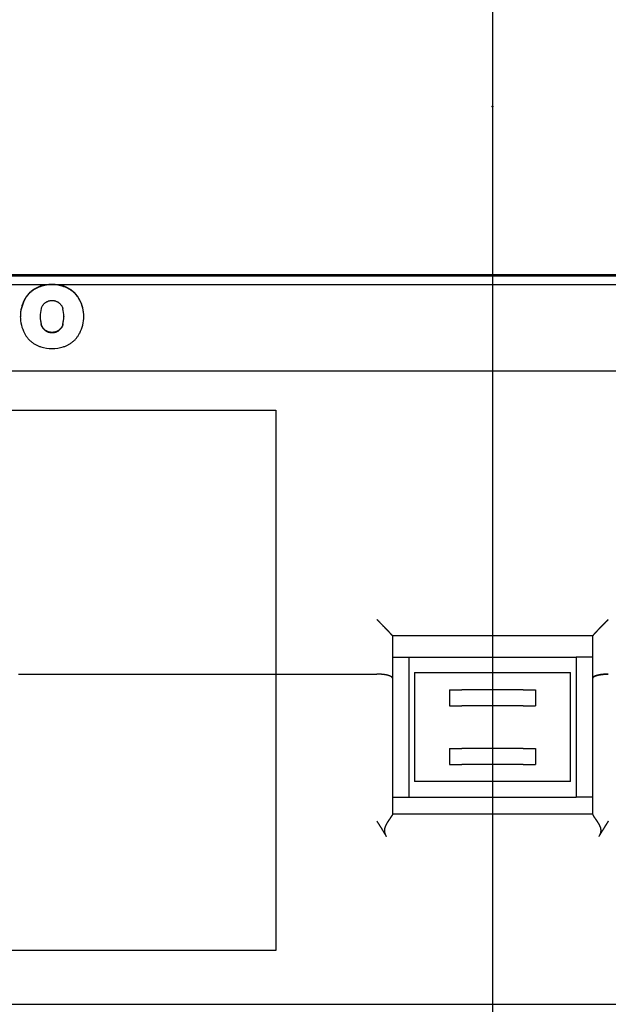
# Model space of a CAD drawing. Extents: x 17270 to 64146, y 4475 to 40036.
# Tile 7 of 53: x 21850 to 22605, y 6228 to 7492. Entities that reach past the tile are written whole.
import ezdxf

# ---------------------------------------------------------------- set-up
doc = ezdxf.new("R2010")
doc.units = 0
doc.header["$PDMODE"] = 35
doc.layers.get('0').update_dxf_attribs({"linetype": 'CONTINUOUS'})

msp = doc.modelspace()

# ---------------------------------------------------------------- linework, layer by layer
at = {"color": 104, "linetype": 'Continuous'}
for p, q in [((22456.5, 8794.2), (22456.5, 4789.5)), ((21162.3, 7163.3), (23752.5, 7163.3)), ((23691.5, 7164.6), (21221.5, 7164.6)), ((21162.3, 7152.3), (21887.2, 7152.3)), ((21895.2, 7152.3), (23752.5, 7152.3)), ((21876.1, 7111.4), (21876.1, 7110.8)), ((21906.3, 7111.4), (21906.3, 7110.8)), ((21162.3, 7041.3), (23752.5, 7041.3)), ((22328, 6701.2), (22328, 6646.8)), ((22585.1, 6701.1), (22328, 6701.1)), ((22585.1, 6646.8), (22585.1, 6701.2)), ((22328, 6674), (22349, 6674)), ((22349, 6674), (22564, 6674)), ((22349, 6674), (22349, 6494)), ((22564, 6674), (22564, 6494)), ((22585.1, 6674), (22564, 6674)), ((21848.2, 6652), (22308, 6652)), ((22356.5, 6654), (22556.5, 6654)), ((22356.5, 6654), (22356.5, 6514)), ((22556.5, 6514), (22556.5, 6654)), ((22328, 6646.8), (22328, 6471.9)), ((22585.1, 6471.9), (22585.1, 6646.8)), ((22401.3, 6632), (22417.3, 6632)), ((22401.3, 6632), (22401.3, 6611.5)), ((22495.8, 6632), (22417.3, 6632)), ((22495.8, 6632), (22511.8, 6632)), ((22511.8, 6632), (22511.8, 6611.5)), ((22401.3, 6611.5), (22417.3, 6611.5)), ((22495.8, 6611.5), (22417.3, 6611.5)), ((22495.8, 6611.5), (22511.8, 6611.5)), ((22401.3, 6556.5), (22417.3, 6556.5)), ((22401.3, 6556.5), (22401.3, 6536)), ((22495.8, 6556.5), (22417.3, 6556.5)), ((22495.8, 6556.5), (22511.8, 6556.5)), ((22511.8, 6556.5), (22511.8, 6536)), ((22401.3, 6536), (22417.3, 6536)), ((22495.8, 6536), (22417.3, 6536)), ((22495.8, 6536), (22511.8, 6536)), ((22556.5, 6514), (22356.5, 6514)), ((22328, 6494), (22349, 6494)), ((22349, 6494), (22564, 6494)), ((22585.1, 6494), (22564, 6494)), ((22585.1, 6472.1), (22328, 6472.1)), ((21162.3, 6228), (23752.5, 6228))]:
    msp.add_line(p, q, dxfattribs=at)
at = {"color": 130, "linetype": 'Continuous'}
for p, q in [((19386.5, 6991), (22178.5, 6991)), ((22178.5, 6991), (22178.5, 6297)), ((22178.5, 6297), (20234.5, 6297))]:
    msp.add_line(p, q, dxfattribs=at)
at = {"color": 104, "linetype": 'Continuous'}
for centre, radius, start, end in [((21891.2, 7103.3), 49.2, 94.6461, 106.9465), ((21891.2, 7102.7), 49.3, 89.9968, 106.9433), ((21891.2, 7018.3), 134.1, 89.9991, 91.7059), ((21891.2, 7018.3), 134.1, 88.2941, 90.0009), ((21891.2, 7102.7), 49.3, 73.0567, 90.0032), ((21891.2, 7103.3), 49.2, 73.0535, 85.3539), ((21915.2, 7111.4), 39.2, 165.1613, 179.9987), ((21867, 7111.3), 39.3, 0.0113, 14.7947), ((21915.2, 7111.4), 39.2, 180.0024, 194.84), ((21915.2, 7110.8), 39.2, 180.0024, 194.84), ((21867, 7111.4), 39.3, 345.204, 359.9876), ((21867, 7110.8), 39.3, 345.204, 359.9876), ((21891.2, 7119.4), 49.2, 253.0505, 270.0118), ((21891.2, 7119.4), 49.2, 269.9882, 286.9495)]:
    msp.add_arc(centre, radius, start, end, dxfattribs=at)
for centre, major_axis, ratio, start_param, end_param in [((21898.9, 7111.4), (48.4, 1.2), 0.979864, 2.64566, 3.117739), ((21898.9, 7110.8), (48.4, 1.2), 0.979924, 2.644659, 3.110662), ((21883.5, 7111.5), (48.3, -3.1), 0.980591, 0.062183, 0.534545), ((21883.6, 7110.9), (48.3, -3.1), 0.980659, 0.069644, 0.535932), ((21898.9, 7111.3), (48.4, -1.8), 0.97993, 3.178224, 3.650432), ((21883.6, 7111.2), (48.2, 3.7), 0.980615, 5.735182, 6.207672)]:
    msp.add_ellipse(centre, major_axis=major_axis, ratio=ratio, start_param=start_param, end_param=end_param, dxfattribs=at)
for points, knots in [([(21876.8, 7150.4), (21876.2, 7150.2), (21875, 7149.8), (21873.3, 7149.1), (21871.6, 7148.3), (21869.9, 7147.4), (21868.3, 7146.5), (21866.7, 7145.4), (21865.2, 7144.3), (21863.8, 7143.2), (21862.4, 7141.9), (21861.1, 7140.6), (21859.9, 7139.2), (21858.7, 7137.7), (21857.7, 7136.2), (21856.7, 7134.6), (21856.1, 7133.5), (21855.8, 7133)], [0, 0, 0, 0, 1.901933, 3.793585, 5.676455, 7.551935, 9.421334, 11.285897, 13.146826, 15.005305, 16.862521, 18.71969, 20.578076, 22.439016, 24.30394, 26.174396, 28.052066, 28.052066, 28.052066, 28.052066]), ([(21876.8, 7149.8), (21876.2, 7149.6), (21875, 7149.2), (21873.3, 7148.5), (21871.6, 7147.7), (21869.9, 7146.8), (21868.3, 7145.9), (21866.7, 7144.9), (21865.2, 7143.8), (21863.8, 7142.6), (21862.4, 7141.3), (21861.1, 7140), (21859.9, 7138.6), (21858.7, 7137.1), (21857.7, 7135.6), (21856.7, 7134), (21856.1, 7132.9), (21855.8, 7132.4)], [0, 0, 0, 0, 1.901933, 3.793585, 5.676455, 7.551935, 9.421334, 11.285897, 13.146826, 15.005305, 16.862521, 18.71969, 20.578076, 22.439016, 24.30394, 26.174396, 28.052066, 28.052066, 28.052066, 28.052066]), ([(21926.6, 7133), (21926.3, 7133.5), (21925.7, 7134.6), (21924.7, 7136.2), (21923.6, 7137.7), (21922.5, 7139.2), (21921.3, 7140.6), (21920, 7141.9), (21918.6, 7143.2), (21917.2, 7144.3), (21915.7, 7145.4), (21914.1, 7146.5), (21912.5, 7147.4), (21910.8, 7148.3), (21909.1, 7149.1), (21907.4, 7149.8), (21906.2, 7150.2), (21905.5, 7150.4)], [0, 0, 0, 0, 1.877965, 3.748702, 5.613887, 7.475064, 9.333661, 11.191013, 13.048383, 14.906988, 16.768015, 18.63265, 20.5021, 22.377612, 24.260499, 26.152157, 28.054091, 28.054091, 28.054091, 28.054091]), ([(21926.6, 7132.4), (21926.3, 7132.9), (21925.7, 7134), (21924.7, 7135.6), (21923.6, 7137.1), (21922.5, 7138.6), (21921.3, 7140), (21920, 7141.3), (21918.6, 7142.6), (21917.2, 7143.8), (21915.7, 7144.9), (21914.1, 7145.9), (21912.5, 7146.8), (21910.8, 7147.7), (21909.1, 7148.5), (21907.4, 7149.2), (21906.2, 7149.6), (21905.5, 7149.8)], [0, 0, 0, 0, 1.877965, 3.748702, 5.613887, 7.475064, 9.333661, 11.191013, 13.048383, 14.906988, 16.768015, 18.63265, 20.5021, 22.377612, 24.260499, 26.152157, 28.054091, 28.054091, 28.054091, 28.054091]), ([(21877.4, 7121.4), (21877.5, 7121.8), (21877.7, 7122.6), (21878.2, 7123.8), (21878.8, 7124.9), (21879.5, 7125.9), (21880.2, 7126.9), (21881.1, 7127.8), (21882, 7128.6), (21882.9, 7129.3), (21884, 7130), (21885.1, 7130.5), (21886.2, 7131), (21887.4, 7131.4), (21888.6, 7131.7), (21889.9, 7131.8), (21890.8, 7131.9), (21891.2, 7131.9)], [0, 0, 0, 0, 1.267608, 2.519397, 3.759417, 4.991104, 6.217356, 7.440633, 8.663056, 9.886526, 11.112841, 12.343813, 13.58139, 14.827762, 16.085478, 17.357531, 18.647446, 18.647446, 18.647446, 18.647446]), ([(21891.2, 7131.9), (21891.6, 7131.9), (21892.5, 7131.8), (21893.7, 7131.7), (21895, 7131.4), (21896.2, 7131), (21897.3, 7130.5), (21898.4, 7130), (21899.4, 7129.3), (21900.4, 7128.6), (21901.3, 7127.8), (21902.2, 7126.9), (21902.9, 7125.9), (21903.6, 7124.9), (21904.2, 7123.8), (21904.6, 7122.6), (21904.9, 7121.8), (21905, 7121.4)], [0, 0, 0, 0, 1.289916, 2.561976, 3.819709, 5.066116, 6.303747, 7.534797, 8.761215, 9.984815, 11.207393, 12.430848, 13.657297, 14.889191, 16.129422, 17.381414, 18.649203, 18.649203, 18.649203, 18.649203]), ([(21891.2, 7090.8), (21890.8, 7090.8), (21889.9, 7090.9), (21888.6, 7091), (21887.4, 7091.3), (21886.2, 7091.7), (21885.1, 7092.2), (21884, 7092.7), (21882.9, 7093.4), (21882, 7094.1), (21881.1, 7095), (21880.2, 7095.9), (21879.5, 7096.8), (21878.8, 7097.9), (21878.2, 7099), (21877.7, 7100.1), (21877.5, 7100.9), (21877.4, 7101.3)], [0, 0, 0, 0, 1.289915, 2.561968, 3.819684, 5.066058, 6.303636, 7.534613, 8.760934, 9.984414, 11.206851, 12.430146, 13.656423, 14.888142, 16.128201, 17.380038, 18.647703, 18.647703, 18.647703, 18.647703]), ([(21891.2, 7090.3), (21890.8, 7090.3), (21889.9, 7090.3), (21888.6, 7090.5), (21887.4, 7090.7), (21886.2, 7091.1), (21885.1, 7091.6), (21884, 7092.2), (21882.9, 7092.8), (21882, 7093.6), (21881.1, 7094.4), (21880.2, 7095.3), (21879.5, 7096.2), (21878.8, 7097.3), (21878.2, 7098.4), (21877.7, 7099.5), (21877.5, 7100.3), (21877.4, 7100.8)], [0, 0, 0, 0, 1.289915, 2.561968, 3.819684, 5.066058, 6.303636, 7.534613, 8.760934, 9.984414, 11.206851, 12.430146, 13.656423, 14.888142, 16.128201, 17.380038, 18.647703, 18.647703, 18.647703, 18.647703]), ([(21905, 7101.3), (21904.9, 7100.9), (21904.6, 7100.1), (21904.2, 7099), (21903.6, 7097.9), (21902.9, 7096.8), (21902.2, 7095.9), (21901.3, 7095), (21900.4, 7094.1), (21899.4, 7093.4), (21898.4, 7092.7), (21897.3, 7092.2), (21896.2, 7091.7), (21895, 7091.3), (21893.7, 7091), (21892.5, 7090.9), (21891.6, 7090.8), (21891.2, 7090.8)], [0, 0, 0, 0, 1.267847, 2.519887, 3.760157, 4.992082, 6.218556, 7.442029, 8.664621, 9.888231, 11.114656, 12.34571, 13.583342, 14.82975, 16.087484, 17.359544, 18.64946, 18.64946, 18.64946, 18.64946]), ([(21905, 7100.8), (21904.9, 7100.3), (21904.6, 7099.5), (21904.2, 7098.4), (21903.6, 7097.3), (21902.9, 7096.2), (21902.2, 7095.3), (21901.3, 7094.4), (21900.4, 7093.6), (21899.4, 7092.8), (21898.4, 7092.2), (21897.3, 7091.6), (21896.2, 7091.1), (21895, 7090.7), (21893.7, 7090.5), (21892.5, 7090.3), (21891.6, 7090.3), (21891.2, 7090.3)], [0, 0, 0, 0, 1.267847, 2.519887, 3.760157, 4.992082, 6.218556, 7.442029, 8.664621, 9.888231, 11.114656, 12.34571, 13.583342, 14.82975, 16.087484, 17.359544, 18.64946, 18.64946, 18.64946, 18.64946]), ([(21855.8, 7089.8), (21856.1, 7089.2), (21856.7, 7088.1), (21857.7, 7086.5), (21858.7, 7085), (21859.9, 7083.5), (21861.1, 7082.1), (21862.4, 7080.8), (21863.8, 7079.6), (21865.2, 7078.4), (21866.7, 7077.3), (21868.3, 7076.2), (21869.9, 7075.3), (21871.6, 7074.4), (21873.3, 7073.6), (21875, 7072.9), (21876.2, 7072.5), (21876.8, 7072.4)], [0, 0, 0, 0, 1.877687, 3.748186, 5.613168, 7.474169, 9.332612, 11.189826, 13.047067, 14.905545, 16.766445, 18.630948, 20.500256, 22.375615, 24.258338, 26.149822, 28.051572, 28.051572, 28.051572, 28.051572]), ([(21905.5, 7072.4), (21906.2, 7072.5), (21907.4, 7072.9), (21909.1, 7073.6), (21910.8, 7074.4), (21912.5, 7075.3), (21914.1, 7076.2), (21915.7, 7077.3), (21917.2, 7078.4), (21918.6, 7079.6), (21920, 7080.8), (21921.3, 7082.1), (21922.5, 7083.5), (21923.6, 7085), (21924.7, 7086.5), (21925.7, 7088.1), (21926.3, 7089.2), (21926.6, 7089.8)], [0, 0, 0, 0, 1.901751, 3.793241, 5.67598, 7.551371, 9.42073, 11.285306, 13.146304, 15.004908, 16.862303, 18.719699, 20.578353, 22.439592, 24.304835, 26.175614, 28.053597, 28.053597, 28.053597, 28.053597]), ([(22308, 6722.3), (22308.1, 6722.2), (22308.2, 6722.1), (22308.4, 6721.9), (22308.6, 6721.7), (22308.8, 6721.5), (22308.9, 6721.3), (22309.1, 6721.2), (22309.3, 6721), (22309.4, 6720.8), (22309.6, 6720.7), (22309.7, 6720.5), (22309.9, 6720.4), (22310, 6720.2), (22310.2, 6720), (22310.4, 6719.9), (22310.6, 6719.7), (22310.8, 6719.5), (22311, 6719.3), (22311.2, 6719.1), (22311.3, 6718.9), (22311.5, 6718.7), (22311.7, 6718.5), (22311.9, 6718.3), (22312.1, 6718.1), (22312.3, 6717.9), (22312.5, 6717.7), (22312.7, 6717.5), (22312.9, 6717.3), (22313.1, 6717.1), (22313.3, 6716.9), (22313.5, 6716.7), (22313.7, 6716.5), (22313.9, 6716.3), (22314.1, 6716.1), (22314.3, 6715.9), (22314.5, 6715.7), (22314.7, 6715.5), (22314.9, 6715.3), (22315.1, 6715.1), (22315.2, 6714.9), (22315.4, 6714.7), (22315.6, 6714.5), (22315.8, 6714.3), (22316, 6714.1), (22316.2, 6713.9), (22316.4, 6713.7), (22316.6, 6713.6), (22316.8, 6713.4), (22317, 6713.2), (22317.2, 6713), (22317.3, 6712.8), (22317.5, 6712.6), (22317.7, 6712.4), (22317.9, 6712.2), (22318.1, 6712), (22318.3, 6711.8), (22318.5, 6711.6), (22318.7, 6711.4), (22318.8, 6711.2), (22319, 6711), (22319.2, 6710.8), (22319.4, 6710.7), (22319.6, 6710.5), (22319.8, 6710.3), (22319.9, 6710.1), (22320.1, 6709.9), (22320.3, 6709.7), (22320.5, 6709.5), (22320.7, 6709.3), (22320.8, 6709.1), (22321, 6709), (22321.2, 6708.8), (22321.4, 6708.6), (22321.5, 6708.4), (22321.7, 6708.2), (22321.9, 6708), (22322.1, 6707.9), (22322.2, 6707.7), (22322.4, 6707.5), (22322.6, 6707.3), (22322.7, 6707.2), (22322.9, 6707), (22323.1, 6706.8), (22323.2, 6706.6), (22323.4, 6706.5), (22323.5, 6706.3), (22323.7, 6706.1), (22323.9, 6705.9), (22324, 6705.8), (22324.2, 6705.6), (22324.3, 6705.4), (22324.5, 6705.3), (22324.6, 6705.1), (22324.8, 6705), (22324.9, 6704.8), (22325.1, 6704.6), (22325.2, 6704.5), (22325.3, 6704.3), (22325.5, 6704.2), (22325.6, 6704), (22325.7, 6703.9), (22325.9, 6703.8), (22326, 6703.6), (22326.1, 6703.5), (22326.3, 6703.3), (22326.4, 6703.2), (22326.5, 6703.1), (22326.6, 6702.9), (22326.7, 6702.8), (22326.8, 6702.7), (22326.9, 6702.6), (22327, 6702.5), (22327.1, 6702.4), (22327.2, 6702.3), (22327.3, 6702.2), (22327.4, 6702.1), (22327.4, 6702), (22327.5, 6701.9), (22327.6, 6701.8), (22327.6, 6701.7), (22327.7, 6701.6), (22327.8, 6701.6), (22327.8, 6701.5), (22327.9, 6701.4), (22327.9, 6701.4), (22327.9, 6701.3), (22327.9, 6701.3), (22328, 6701.2), (22328, 6701.2), (22328, 6701.2), (22328, 6701.2), (22328, 6701.2)], [0, 0, 0, 0, 0.27954, 0.55507, 0.823387, 1.082319, 1.330679, 1.567979, 1.795645, 2.016713, 2.234927, 2.45384, 2.676713, 2.906654, 3.145829, 3.395352, 3.655227, 3.924178, 4.199959, 4.479325, 4.7592, 5.038931, 5.318549, 5.598047, 5.877419, 6.156657, 6.435755, 6.714703, 6.993494, 7.272117, 7.550562, 7.828819, 8.106878, 8.384726, 8.662351, 8.93974, 9.216881, 9.493759, 9.77036, 10.046669, 10.32267, 10.598348, 10.873687, 11.148668, 11.423274, 11.697487, 11.971289, 12.24466, 12.51758, 12.790029, 13.061987, 13.333431, 13.60434, 13.874692, 14.144464, 14.413631, 14.682171, 14.950059, 15.217269, 15.483776, 15.749554, 16.014577, 16.278817, 16.542247, 16.804839, 17.066564, 17.327393, 17.587297, 17.846245, 18.104207, 18.361152, 18.617048, 18.871863, 19.125565, 19.37812, 19.629495, 19.879654, 20.128549, 20.376129, 20.622339, 20.867125, 21.110429, 21.352192, 21.59235, 21.830839, 22.067593, 22.302541, 22.53561, 22.766724, 22.995803, 23.222765, 23.447523, 23.669986, 23.890062, 24.107651, 24.322653, 24.534959, 24.744459, 24.951038, 25.154575, 25.354945, 25.552017, 25.745656, 25.935721, 26.122066, 26.304537, 26.482978, 26.657225, 26.827108, 26.99245, 27.15307, 27.308781, 27.459395, 27.604719, 27.744554, 27.878698, 28.006947, 28.129098, 28.244946, 28.354295, 28.456949, 28.552721, 28.641436, 28.722927, 28.797044, 28.863655, 28.922652, 28.973959, 29.017548, 29.053462, 29.081883, 29.103287, 29.103287, 29.103287, 29.103287]), ([(22605.1, 6722.3), (22605, 6722.2), (22604.9, 6722.1), (22604.7, 6721.9), (22604.5, 6721.7), (22604.3, 6721.5), (22604.2, 6721.3), (22604, 6721.2), (22603.8, 6721), (22603.7, 6720.8), (22603.5, 6720.7), (22603.4, 6720.5), (22603.2, 6720.4), (22603, 6720.2), (22602.9, 6720), (22602.7, 6719.9), (22602.5, 6719.7), (22602.3, 6719.5), (22602.1, 6719.3), (22601.9, 6719.1), (22601.7, 6718.9), (22601.5, 6718.7), (22601.3, 6718.5), (22601.2, 6718.3), (22601, 6718.1), (22600.8, 6717.9), (22600.6, 6717.7), (22600.4, 6717.5), (22600.2, 6717.3), (22600, 6717.1), (22599.8, 6716.9), (22599.6, 6716.7), (22599.4, 6716.5), (22599.2, 6716.3), (22599, 6716.1), (22598.8, 6715.9), (22598.6, 6715.7), (22598.4, 6715.5), (22598.2, 6715.3), (22598, 6715.1), (22597.8, 6714.9), (22597.6, 6714.7), (22597.5, 6714.5), (22597.3, 6714.3), (22597.1, 6714.1), (22596.9, 6713.9), (22596.7, 6713.7), (22596.5, 6713.6), (22596.3, 6713.4), (22596.1, 6713.2), (22595.9, 6713), (22595.7, 6712.8), (22595.6, 6712.6), (22595.4, 6712.4), (22595.2, 6712.2), (22595, 6712), (22594.8, 6711.8), (22594.6, 6711.6), (22594.4, 6711.4), (22594.2, 6711.2), (22594.1, 6711), (22593.9, 6710.8), (22593.7, 6710.7), (22593.5, 6710.5), (22593.3, 6710.3), (22593.1, 6710.1), (22593, 6709.9), (22592.8, 6709.7), (22592.6, 6709.5), (22592.4, 6709.3), (22592.3, 6709.1), (22592.1, 6709), (22591.9, 6708.8), (22591.7, 6708.6), (22591.6, 6708.4), (22591.4, 6708.2), (22591.2, 6708), (22591, 6707.9), (22590.9, 6707.7), (22590.7, 6707.5), (22590.5, 6707.3), (22590.4, 6707.2), (22590.2, 6707), (22590, 6706.8), (22589.9, 6706.6), (22589.7, 6706.5), (22589.5, 6706.3), (22589.4, 6706.1), (22589.2, 6705.9), (22589.1, 6705.8), (22588.9, 6705.6), (22588.8, 6705.4), (22588.6, 6705.3), (22588.5, 6705.1), (22588.3, 6705), (22588.2, 6704.8), (22588, 6704.6), (22587.9, 6704.5), (22587.7, 6704.3), (22587.6, 6704.2), (22587.5, 6704), (22587.3, 6703.9), (22587.2, 6703.8), (22587.1, 6703.6), (22587, 6703.5), (22586.8, 6703.3), (22586.7, 6703.2), (22586.6, 6703.1), (22586.5, 6702.9), (22586.4, 6702.8), (22586.3, 6702.7), (22586.2, 6702.6), (22586.1, 6702.5), (22586, 6702.4), (22585.9, 6702.3), (22585.8, 6702.2), (22585.7, 6702.1), (22585.6, 6702), (22585.6, 6701.9), (22585.5, 6701.8), (22585.4, 6701.7), (22585.4, 6701.6), (22585.3, 6701.6), (22585.3, 6701.5), (22585.2, 6701.4), (22585.2, 6701.4), (22585.2, 6701.3), (22585.1, 6701.3), (22585.1, 6701.2), (22585.1, 6701.2), (22585.1, 6701.2), (22585.1, 6701.2), (22585.1, 6701.2)], [0, 0, 0, 0, 0.279537, 0.55506, 0.823361, 1.082266, 1.330583, 1.567824, 1.795414, 2.016393, 2.234502, 2.453303, 2.676061, 2.905893, 3.14497, 3.39441, 3.654221, 3.923126, 4.19888, 4.478238, 4.758108, 5.037838, 5.317454, 5.596953, 5.876326, 6.155568, 6.434671, 6.713626, 6.992427, 7.271062, 7.549522, 7.827797, 8.105876, 8.383746, 8.661397, 8.938814, 9.215985, 9.492896, 9.769531, 10.045877, 10.321917, 10.597635, 10.873014, 11.148037, 11.422687, 11.696944, 11.97079, 12.244205, 12.517169, 12.789662, 13.061662, 13.333149, 13.604099, 13.87449, 14.144299, 14.413503, 14.682077, 14.949996, 15.217236, 15.48377, 15.749573, 16.014617, 16.278877, 16.542323, 16.804929, 17.066665, 17.327503, 17.587413, 17.846365, 18.10433, 18.361275, 18.617169, 18.871982, 19.125681, 19.378232, 19.629604, 19.87976, 20.128652, 20.376228, 20.622435, 20.867217, 21.110517, 21.352275, 21.59243, 21.830915, 22.067665, 22.302609, 22.535674, 22.766785, 22.99586, 23.222819, 23.447573, 23.670034, 23.890107, 24.107694, 24.322693, 24.534997, 24.744495, 24.951072, 25.154607, 25.354975, 25.552046, 25.745683, 25.935746, 26.122089, 26.304559, 26.482998, 26.657244, 26.827125, 26.992465, 27.153083, 27.308793, 27.459406, 27.604729, 27.744563, 27.878706, 28.006955, 28.129105, 28.244953, 28.354301, 28.456954, 28.552726, 28.64144, 28.722931, 28.797047, 28.863657, 28.922654, 28.973961, 29.017549, 29.053462, 29.081883, 29.103287, 29.103287, 29.103287, 29.103287]), ([(22328, 6646.8), (22328, 6646.8), (22328, 6646.9), (22328, 6647), (22328, 6647.1), (22327.9, 6647.2), (22327.9, 6647.3), (22327.8, 6647.5), (22327.8, 6647.6), (22327.7, 6647.7), (22327.6, 6647.8), (22327.5, 6647.9), (22327.4, 6648), (22327.3, 6648.2), (22327.2, 6648.3), (22327, 6648.4), (22326.9, 6648.5), (22326.7, 6648.6), (22326.6, 6648.7), (22326.4, 6648.8), (22326.2, 6648.9), (22326.1, 6649), (22325.9, 6649.1), (22325.7, 6649.2), (22325.4, 6649.3), (22325.2, 6649.4), (22325, 6649.5), (22324.8, 6649.6), (22324.5, 6649.7), (22324.2, 6649.8), (22324, 6649.9), (22323.7, 6650), (22323.4, 6650.1), (22323.1, 6650.2), (22322.8, 6650.3), (22322.5, 6650.4), (22322.2, 6650.5), (22321.9, 6650.5), (22321.6, 6650.6), (22321.3, 6650.7), (22320.9, 6650.8), (22320.6, 6650.9), (22320.2, 6650.9), (22319.9, 6651), (22319.5, 6651.1), (22319.1, 6651.1), (22318.7, 6651.2), (22318.4, 6651.3), (22318, 6651.3), (22317.6, 6651.4), (22317.2, 6651.4), (22316.8, 6651.5), (22316.4, 6651.5), (22315.9, 6651.6), (22315.5, 6651.6), (22315.1, 6651.7), (22314.7, 6651.7), (22314.2, 6651.8), (22313.8, 6651.8), (22313.4, 6651.8), (22312.9, 6651.9), (22312.5, 6651.9), (22312.1, 6651.9), (22311.6, 6651.9), (22311.2, 6652), (22310.7, 6652), (22310.3, 6652), (22309.8, 6652), (22309.4, 6652), (22308.9, 6652), (22308.4, 6652), (22308.1, 6652), (22308, 6652)], [0, 0, 0, 0, 0.116747, 0.234262, 0.353296, 0.47457, 0.598761, 0.726498, 0.858351, 0.994835, 1.136406, 1.283466, 1.436364, 1.595403, 1.760843, 1.932905, 2.111776, 2.29761, 2.490535, 2.690655, 2.898051, 3.112785, 3.334899, 3.564423, 3.801368, 4.045733, 4.297505, 4.556659, 4.823159, 5.096958, 5.378003, 5.666228, 5.961561, 6.263922, 6.573224, 6.88937, 7.212261, 7.541787, 7.877834, 8.220281, 8.569, 8.923861, 9.284724, 9.651445, 10.023875, 10.40186, 10.785239, 11.173848, 11.567516, 11.966071, 12.369333, 12.777119, 13.189244, 13.605515, 14.025739, 14.449717, 14.877247, 15.308124, 15.742141, 16.179085, 16.618741, 17.060894, 17.505324, 17.951808, 18.400125, 18.850049, 19.301353, 19.75381, 20.20719, 20.661264, 21.115801, 21.57057, 21.57057, 21.57057, 21.57057]), ([(22328, 6646.8), (22328, 6646.8), (22328, 6646.9), (22328, 6647), (22328, 6647.1), (22327.9, 6647.2), (22327.9, 6647.3), (22327.8, 6647.5), (22327.8, 6647.6), (22327.7, 6647.7), (22327.6, 6647.8), (22327.5, 6647.9), (22327.4, 6648), (22327.3, 6648.2), (22327.2, 6648.3), (22327, 6648.4), (22326.9, 6648.5), (22326.7, 6648.6), (22326.6, 6648.7), (22326.4, 6648.8), (22326.2, 6648.9), (22326.1, 6649), (22325.9, 6649.1), (22325.7, 6649.2), (22325.4, 6649.3), (22325.2, 6649.4), (22325, 6649.5), (22324.8, 6649.6), (22324.5, 6649.7), (22324.2, 6649.8), (22324, 6649.9), (22323.7, 6650), (22323.4, 6650.1), (22323.1, 6650.2), (22322.8, 6650.3), (22322.5, 6650.4), (22322.2, 6650.5), (22321.9, 6650.5), (22321.6, 6650.6), (22321.3, 6650.7), (22320.9, 6650.8), (22320.6, 6650.9), (22320.2, 6650.9), (22319.9, 6651), (22319.5, 6651.1), (22319.1, 6651.1), (22318.7, 6651.2), (22318.4, 6651.3), (22318, 6651.3), (22317.6, 6651.4), (22317.2, 6651.4), (22316.8, 6651.5), (22316.4, 6651.5), (22315.9, 6651.6), (22315.5, 6651.6), (22315.1, 6651.7), (22314.7, 6651.7), (22314.2, 6651.8), (22313.8, 6651.8), (22313.4, 6651.8), (22312.9, 6651.9), (22312.5, 6651.9), (22312.1, 6651.9), (22311.6, 6651.9), (22311.2, 6652), (22310.7, 6652), (22310.3, 6652), (22309.8, 6652), (22309.4, 6652), (22308.9, 6652), (22308.4, 6652), (22308.1, 6652), (22308, 6652)], [0, 0, 0, 0, 0.116747, 0.234262, 0.353296, 0.47457, 0.598761, 0.726498, 0.858351, 0.994835, 1.136406, 1.283466, 1.436364, 1.595403, 1.760843, 1.932905, 2.111776, 2.29761, 2.490535, 2.690655, 2.898051, 3.112785, 3.334899, 3.564423, 3.801368, 4.045733, 4.297505, 4.556659, 4.823159, 5.096958, 5.378003, 5.666228, 5.961561, 6.263922, 6.573224, 6.889371, 7.212261, 7.541787, 7.877834, 8.220281, 8.569001, 8.923861, 9.284724, 9.651445, 10.023876, 10.40186, 10.785239, 11.173848, 11.567516, 11.966071, 12.369333, 12.777119, 13.189244, 13.605515, 14.025739, 14.449717, 14.877247, 15.308124, 15.742141, 16.179084, 16.618741, 17.060894, 17.505324, 17.951808, 18.400125, 18.850049, 19.301353, 19.75381, 20.20719, 20.661264, 21.115801, 21.57057, 21.57057, 21.57057, 21.57057]), ([(22585.1, 6646.8), (22585.1, 6646.8), (22585.1, 6646.9), (22585.1, 6647), (22585.1, 6647.1), (22585.2, 6647.2), (22585.2, 6647.3), (22585.3, 6647.5), (22585.3, 6647.6), (22585.4, 6647.7), (22585.5, 6647.8), (22585.6, 6647.9), (22585.7, 6648), (22585.8, 6648.2), (22585.9, 6648.3), (22586.1, 6648.4), (22586.2, 6648.5), (22586.3, 6648.6), (22586.5, 6648.7), (22586.7, 6648.8), (22586.8, 6648.9), (22587, 6649), (22587.2, 6649.1), (22587.4, 6649.2), (22587.6, 6649.3), (22587.9, 6649.4), (22588.1, 6649.5), (22588.3, 6649.6), (22588.6, 6649.7), (22588.8, 6649.8), (22589.1, 6649.9), (22589.4, 6650), (22589.7, 6650.1), (22589.9, 6650.2), (22590.2, 6650.3), (22590.5, 6650.4), (22590.9, 6650.5), (22591.2, 6650.5), (22591.5, 6650.6), (22591.8, 6650.7), (22592.2, 6650.8), (22592.5, 6650.9), (22592.9, 6650.9), (22593.2, 6651), (22593.6, 6651.1), (22594, 6651.1), (22594.4, 6651.2), (22594.7, 6651.3), (22595.1, 6651.3), (22595.5, 6651.4), (22595.9, 6651.4), (22596.3, 6651.5), (22596.7, 6651.5), (22597.1, 6651.6), (22597.6, 6651.6), (22598, 6651.7), (22598.4, 6651.7), (22598.8, 6651.8), (22599.3, 6651.8), (22599.7, 6651.8), (22600.1, 6651.9), (22600.6, 6651.9), (22601, 6651.9), (22601.5, 6651.9), (22601.9, 6652), (22602.4, 6652), (22602.8, 6652), (22603.3, 6652), (22603.7, 6652), (22604.2, 6652), (22604.6, 6652), (22604.9, 6652), (22605.1, 6652)], [0, 0, 0, 0, 0.116747, 0.234262, 0.353296, 0.47457, 0.598761, 0.726498, 0.858351, 0.994835, 1.136406, 1.283466, 1.436364, 1.595403, 1.760843, 1.932905, 2.111776, 2.29761, 2.490535, 2.690655, 2.898051, 3.112785, 3.334899, 3.564423, 3.801368, 4.045733, 4.297505, 4.556659, 4.823159, 5.096958, 5.378003, 5.666228, 5.961561, 6.263922, 6.573224, 6.88937, 7.212261, 7.541787, 7.877834, 8.220281, 8.569, 8.923861, 9.284724, 9.651445, 10.023875, 10.40186, 10.785239, 11.173848, 11.567516, 11.966071, 12.369333, 12.777119, 13.189244, 13.605515, 14.025739, 14.449717, 14.877247, 15.308124, 15.742141, 16.179085, 16.618741, 17.060894, 17.505324, 17.951808, 18.400125, 18.850049, 19.301353, 19.75381, 20.20719, 20.661264, 21.115801, 21.57057, 21.57057, 21.57057, 21.57057]), ([(22605.1, 6652), (22604.9, 6652), (22604.6, 6652), (22604.2, 6652), (22603.7, 6652), (22603.3, 6652), (22602.8, 6652), (22602.4, 6652), (22601.9, 6652), (22601.5, 6651.9), (22601, 6651.9), (22600.6, 6651.9), (22600.1, 6651.9), (22599.7, 6651.8), (22599.3, 6651.8), (22598.8, 6651.8), (22598.4, 6651.7), (22598, 6651.7), (22597.6, 6651.6), (22597.1, 6651.6), (22596.7, 6651.5), (22596.3, 6651.5), (22595.9, 6651.4), (22595.5, 6651.4), (22595.1, 6651.3), (22594.7, 6651.3), (22594.4, 6651.2), (22594, 6651.1), (22593.6, 6651.1), (22593.2, 6651), (22592.9, 6650.9), (22592.5, 6650.9), (22592.2, 6650.8), (22591.8, 6650.7), (22591.5, 6650.6), (22591.2, 6650.5), (22590.9, 6650.5), (22590.5, 6650.4), (22590.2, 6650.3), (22589.9, 6650.2), (22589.7, 6650.1), (22589.4, 6650), (22589.1, 6649.9), (22588.8, 6649.8), (22588.6, 6649.7), (22588.3, 6649.6), (22588.1, 6649.5), (22587.9, 6649.4), (22587.6, 6649.3), (22587.4, 6649.2), (22587.2, 6649.1), (22587, 6649), (22586.8, 6648.9), (22586.7, 6648.8), (22586.5, 6648.7), (22586.3, 6648.6), (22586.2, 6648.5), (22586.1, 6648.4), (22585.9, 6648.3), (22585.8, 6648.2), (22585.7, 6648), (22585.6, 6647.9), (22585.5, 6647.8), (22585.4, 6647.7), (22585.3, 6647.6), (22585.3, 6647.5), (22585.2, 6647.3), (22585.2, 6647.2), (22585.1, 6647.1), (22585.1, 6647), (22585.1, 6646.9), (22585.1, 6646.8), (22585.1, 6646.8)], [0, 0, 0, 0, 0.454771, 0.90931, 1.363384, 1.816765, 2.269221, 2.720523, 3.170444, 3.618757, 4.065239, 4.509664, 4.951814, 5.391468, 5.82841, 6.262425, 6.693304, 7.120836, 7.544817, 7.965044, 8.381319, 8.793446, 9.201235, 9.604499, 10.003055, 10.396726, 10.785336, 11.168717, 11.546705, 11.919139, 12.285865, 12.646733, 13.001598, 13.350323, 13.692774, 14.028824, 14.358351, 14.68124, 14.997384, 15.306681, 15.609037, 15.904364, 16.192584, 16.473624, 16.747421, 17.013919, 17.273074, 17.524848, 17.769218, 18.006169, 18.235699, 18.45782, 18.67256, 18.879961, 19.080084, 19.27301, 19.458843, 19.63771, 19.809767, 19.975202, 20.134235, 20.287127, 20.434181, 20.575748, 20.712227, 20.844078, 20.971812, 21.096002, 21.217274, 21.336308, 21.453823, 21.570571, 21.570571, 21.570571, 21.570571]), ([(22308, 6463.3), (22308, 6463.3), (22308.1, 6463.1), (22308.3, 6462.9), (22308.5, 6462.6), (22308.6, 6462.4), (22308.7, 6462.1), (22308.9, 6461.9), (22309, 6461.7), (22309.2, 6461.5), (22309.3, 6461.3), (22309.4, 6461.1), (22309.5, 6460.9), (22309.7, 6460.7), (22309.8, 6460.5), (22309.9, 6460.3), (22310, 6460.1), (22310.1, 6459.9), (22310.3, 6459.7), (22310.4, 6459.5), (22310.5, 6459.3), (22310.6, 6459.1), (22310.8, 6458.9), (22310.9, 6458.7), (22311, 6458.5), (22311.2, 6458.2), (22311.3, 6458), (22311.5, 6457.8), (22311.6, 6457.5), (22311.8, 6457.3), (22312, 6457), (22312.1, 6456.7), (22312.3, 6456.5), (22312.5, 6456.2), (22312.6, 6456), (22312.8, 6455.7), (22312.9, 6455.5), (22313.1, 6455.2), (22313.2, 6455), (22313.4, 6454.8), (22313.5, 6454.5), (22313.7, 6454.3), (22313.8, 6454), (22314, 6453.8), (22314.1, 6453.5), (22314.3, 6453.3), (22314.4, 6453.1), (22314.6, 6452.8), (22314.7, 6452.6), (22314.9, 6452.3), (22315, 6452.1), (22315.2, 6451.8), (22315.3, 6451.6), (22315.5, 6451.4), (22315.6, 6451.1), (22315.8, 6450.9), (22315.9, 6450.6), (22316.1, 6450.4), (22316.2, 6450.1), (22316.4, 6449.9), (22316.5, 6449.7), (22316.6, 6449.4), (22316.8, 6449.2), (22316.9, 6448.9), (22317.1, 6448.7), (22317.2, 6448.4), (22317.4, 6448.2), (22317.5, 6448), (22317.7, 6447.7), (22317.8, 6447.5), (22318, 6447.2), (22318.1, 6447), (22318.2, 6446.8), (22318.4, 6446.5), (22318.5, 6446.3), (22318.7, 6446), (22318.8, 6445.8), (22318.9, 6445.6), (22319.1, 6445.3), (22319.2, 6445.1), (22319.4, 6444.8), (22319.5, 6444.6), (22319.6, 6444.4), (22319.8, 6444.1), (22319.9, 6443.9), (22320, 6443.7), (22320.1, 6443.5), (22320.2, 6443.4)], [0, 0, 0, 0, 0.28925, 0.576764, 0.861019, 1.14072, 1.414815, 1.682519, 1.943331, 2.197055, 2.44382, 2.684104, 2.918715, 3.148355, 3.373852, 3.596543, 3.818126, 4.0405, 4.265602, 4.495246, 4.730961, 4.973831, 5.224329, 5.482182, 5.746872, 6.01801, 6.294909, 6.576592, 6.861823, 7.151114, 7.489641, 7.834054, 8.125633, 8.413045, 8.700335, 8.987504, 9.27455, 9.561473, 9.848272, 10.134945, 10.42149, 10.707904, 10.994183, 11.280325, 11.566325, 11.852179, 12.137881, 12.423428, 12.708813, 12.994031, 13.279076, 13.563942, 13.848622, 14.133109, 14.417397, 14.701478, 14.985345, 15.268991, 15.552409, 15.83559, 16.118527, 16.401211, 16.683637, 16.965794, 17.247676, 17.529275, 17.810582, 18.09159, 18.372292, 18.652679, 18.932744, 19.21248, 19.491879, 19.770935, 20.04964, 20.327988, 20.605973, 20.883587, 21.160826, 21.437684, 21.714155, 21.990234, 22.265916, 22.541198, 22.816076, 23.090545, 23.364603, 23.364603, 23.364603, 23.364603]), ([(22328, 6471.9), (22328, 6471.8), (22328, 6471.8), (22328, 6471.8), (22328, 6471.7), (22328, 6471.6), (22327.9, 6471.5), (22327.9, 6471.5), (22327.9, 6471.4), (22327.8, 6471.3), (22327.8, 6471.2), (22327.8, 6471.1), (22327.7, 6471), (22327.7, 6470.9), (22327.6, 6470.8), (22327.5, 6470.7), (22327.5, 6470.6), (22327.4, 6470.5), (22327.4, 6470.4), (22327.3, 6470.2), (22327.2, 6470.1), (22327.1, 6470), (22327, 6469.8), (22327, 6469.7), (22326.9, 6469.6), (22326.8, 6469.4), (22326.7, 6469.3), (22326.6, 6469.2), (22326.5, 6469), (22326.4, 6468.9), (22326.3, 6468.7), (22326.2, 6468.6), (22326.1, 6468.4), (22326, 6468.2), (22325.9, 6468.1), (22325.8, 6467.9), (22325.7, 6467.8), (22325.6, 6467.6), (22325.4, 6467.4), (22325.3, 6467.3), (22325.2, 6467.1), (22325.1, 6466.9), (22325, 6466.7), (22324.9, 6466.6), (22324.7, 6466.4), (22324.6, 6466.2), (22324.5, 6466), (22324.4, 6465.9), (22324.2, 6465.7), (22324.1, 6465.5), (22324, 6465.3), (22323.9, 6465.1), (22323.7, 6465), (22323.6, 6464.8), (22323.5, 6464.6), (22323.4, 6464.4), (22323.2, 6464.2), (22323.1, 6464), (22323, 6463.8), (22322.8, 6463.6), (22322.7, 6463.4), (22322.6, 6463.2), (22322.5, 6463), (22322.3, 6462.8), (22322.2, 6462.6), (22322.1, 6462.4), (22321.9, 6462.2), (22321.8, 6462), (22321.7, 6461.8), (22321.5, 6461.6), (22321.4, 6461.4), (22321.3, 6461.2), (22321.2, 6461), (22321, 6460.8), (22320.9, 6460.6), (22320.8, 6460.4), (22320.7, 6460.1), (22320.5, 6459.9), (22320.4, 6459.7), (22320.3, 6459.5), (22320.2, 6459.3), (22320, 6459.1), (22319.9, 6458.8), (22319.8, 6458.6), (22319.7, 6458.4), (22319.6, 6458.2), (22319.5, 6457.9), (22319.4, 6457.7), (22319.3, 6457.5), (22319.1, 6457.3), (22319, 6457), (22318.9, 6456.8), (22318.8, 6456.6), (22318.7, 6456.3), (22318.7, 6456.1), (22318.6, 6455.8), (22318.5, 6455.6), (22318.4, 6455.4), (22318.3, 6455.1), (22318.2, 6454.9), (22318.2, 6454.6), (22318.1, 6454.4), (22318, 6454.1), (22318, 6453.9), (22317.9, 6453.6), (22317.9, 6453.4), (22317.8, 6453.1), (22317.8, 6452.8), (22317.8, 6452.6), (22317.7, 6452.3), (22317.7, 6452.1), (22317.7, 6451.8), (22317.7, 6451.6), (22317.7, 6451.3), (22317.7, 6451), (22317.7, 6450.8), (22317.7, 6450.5), (22317.7, 6450.3), (22317.8, 6450), (22317.8, 6449.8), (22317.8, 6449.5), (22317.9, 6449.2), (22317.9, 6449), (22318, 6448.7), (22318, 6448.5), (22318.1, 6448.2), (22318.2, 6448), (22318.2, 6447.8), (22318.3, 6447.5), (22318.4, 6447.3), (22318.5, 6447), (22318.6, 6446.8), (22318.7, 6446.6), (22318.8, 6446.3), (22318.8, 6446.1), (22318.9, 6445.9), (22319, 6445.6), (22319.2, 6445.4), (22319.3, 6445.2), (22319.4, 6444.9), (22319.5, 6444.7), (22319.6, 6444.5), (22319.7, 6444.3), (22319.8, 6444.1), (22319.9, 6443.8), (22320.1, 6443.6), (22320.1, 6443.5), (22320.2, 6443.4)], [0, 0, 0, 0, 0.053706, 0.112576, 0.176844, 0.246656, 0.322091, 0.40318, 0.489914, 0.582251, 0.680127, 0.783459, 0.892144, 1.006069, 1.12511, 1.249134, 1.378001, 1.511565, 1.649678, 1.792187, 1.938941, 2.089785, 2.244567, 2.403137, 2.565346, 2.731051, 2.900111, 3.072394, 3.24777, 3.426121, 3.607334, 3.791306, 3.977945, 4.167168, 4.358904, 4.553086, 4.749623, 4.948426, 5.14941, 5.352493, 5.557599, 5.764653, 5.973588, 6.184337, 6.396838, 6.611032, 6.826863, 7.044277, 7.263224, 7.483657, 7.705528, 7.928794, 8.153413, 8.379344, 8.606549, 8.834991, 9.064632, 9.295437, 9.527372, 9.760402, 9.994493, 10.229612, 10.465725, 10.702799, 10.940798, 11.179691, 11.419462, 11.66011, 11.901628, 12.143998, 12.387196, 12.631194, 12.87596, 13.121457, 13.367648, 13.614497, 13.861965, 14.110021, 14.358634, 14.607778, 14.857435, 15.107594, 15.358255, 15.609425, 15.861111, 16.113301, 16.365976, 16.619112, 16.872681, 17.126662, 17.381037, 17.6358, 17.890955, 18.1465, 18.402428, 18.658726, 18.915379, 19.172365, 19.429661, 19.687244, 19.945086, 20.203162, 20.461447, 20.719914, 20.978534, 21.237271, 21.496097, 21.754992, 22.013936, 22.272915, 22.531911, 22.790906, 23.049873, 23.308774, 23.567566, 23.826217, 24.084704, 24.343014, 24.601137, 24.859063, 25.116778, 25.374263, 25.631488, 25.888412, 26.145012, 26.401293, 26.657252, 26.912875, 27.168138, 27.42301, 27.677458, 27.931445, 28.184936, 28.437901, 28.690316, 28.942165, 29.193446, 29.444176, 29.694425, 29.944251, 30.19364, 30.44253, 30.690834, 30.938456, 31.185319, 31.431386, 31.67668, 31.67668, 31.67668, 31.67668]), ([(22585.1, 6471.9), (22585.1, 6471.8), (22585.1, 6471.8), (22585.1, 6471.8), (22585.1, 6471.7), (22585.1, 6471.6), (22585.2, 6471.5), (22585.2, 6471.5), (22585.2, 6471.4), (22585.2, 6471.3), (22585.3, 6471.2), (22585.3, 6471.1), (22585.4, 6471), (22585.4, 6470.9), (22585.5, 6470.8), (22585.5, 6470.7), (22585.6, 6470.6), (22585.7, 6470.5), (22585.7, 6470.4), (22585.8, 6470.2), (22585.9, 6470.1), (22586, 6470), (22586, 6469.8), (22586.1, 6469.7), (22586.2, 6469.6), (22586.3, 6469.4), (22586.4, 6469.3), (22586.5, 6469.2), (22586.6, 6469), (22586.7, 6468.9), (22586.8, 6468.7), (22586.9, 6468.6), (22587, 6468.4), (22587.1, 6468.2), (22587.2, 6468.1), (22587.3, 6467.9), (22587.4, 6467.8), (22587.5, 6467.6), (22587.6, 6467.4), (22587.8, 6467.3), (22587.9, 6467.1), (22588, 6466.9), (22588.1, 6466.7), (22588.2, 6466.6), (22588.4, 6466.4), (22588.5, 6466.2), (22588.6, 6466), (22588.7, 6465.9), (22588.8, 6465.7), (22589, 6465.5), (22589.1, 6465.3), (22589.2, 6465.1), (22589.3, 6465), (22589.5, 6464.8), (22589.6, 6464.6), (22589.7, 6464.4), (22589.9, 6464.2), (22590, 6464), (22590.1, 6463.8), (22590.2, 6463.6), (22590.4, 6463.4), (22590.5, 6463.2), (22590.6, 6463), (22590.8, 6462.8), (22590.9, 6462.6), (22591, 6462.4), (22591.2, 6462.2), (22591.3, 6462), (22591.4, 6461.8), (22591.5, 6461.6), (22591.7, 6461.4), (22591.8, 6461.2), (22591.9, 6461), (22592.1, 6460.8), (22592.2, 6460.6), (22592.3, 6460.4), (22592.4, 6460.1), (22592.6, 6459.9), (22592.7, 6459.7), (22592.8, 6459.5), (22592.9, 6459.3), (22593, 6459.1), (22593.2, 6458.8), (22593.3, 6458.6), (22593.4, 6458.4), (22593.5, 6458.2), (22593.6, 6457.9), (22593.7, 6457.7), (22593.8, 6457.5), (22593.9, 6457.3), (22594, 6457), (22594.2, 6456.8), (22594.2, 6456.6), (22594.3, 6456.3), (22594.4, 6456.1), (22594.5, 6455.8), (22594.6, 6455.6), (22594.7, 6455.4), (22594.8, 6455.1), (22594.9, 6454.9), (22594.9, 6454.6), (22595, 6454.4), (22595.1, 6454.1), (22595.1, 6453.9), (22595.2, 6453.6), (22595.2, 6453.4), (22595.3, 6453.1), (22595.3, 6452.8), (22595.3, 6452.6), (22595.4, 6452.3), (22595.4, 6452.1), (22595.4, 6451.8), (22595.4, 6451.6), (22595.4, 6451.3), (22595.4, 6451), (22595.4, 6450.8), (22595.4, 6450.5), (22595.4, 6450.3), (22595.3, 6450), (22595.3, 6449.8), (22595.3, 6449.5), (22595.2, 6449.2), (22595.2, 6449), (22595.1, 6448.7), (22595.1, 6448.5), (22595, 6448.2), (22594.9, 6448), (22594.9, 6447.8), (22594.8, 6447.5), (22594.7, 6447.3), (22594.6, 6447), (22594.5, 6446.8), (22594.4, 6446.6), (22594.3, 6446.3), (22594.2, 6446.1), (22594.1, 6445.9), (22594, 6445.6), (22593.9, 6445.4), (22593.8, 6445.2), (22593.7, 6444.9), (22593.6, 6444.7), (22593.5, 6444.5), (22593.4, 6444.3), (22593.3, 6444.1), (22593.1, 6443.8), (22593, 6443.6), (22592.9, 6443.5), (22592.9, 6443.4)], [0, 0, 0, 0, 0.053706, 0.112576, 0.176844, 0.246656, 0.322091, 0.40318, 0.489914, 0.582251, 0.680127, 0.783459, 0.892144, 1.006069, 1.12511, 1.249134, 1.378001, 1.511565, 1.649678, 1.792187, 1.938941, 2.089785, 2.244567, 2.403137, 2.565346, 2.731051, 2.900111, 3.072394, 3.24777, 3.426121, 3.607334, 3.791306, 3.977945, 4.167168, 4.358904, 4.553086, 4.749623, 4.948426, 5.14941, 5.352493, 5.557599, 5.764653, 5.973588, 6.184337, 6.396838, 6.611032, 6.826863, 7.044277, 7.263224, 7.483657, 7.705528, 7.928794, 8.153413, 8.379344, 8.606549, 8.834991, 9.064632, 9.295437, 9.527372, 9.760402, 9.994493, 10.229612, 10.465725, 10.702799, 10.940798, 11.179691, 11.419462, 11.66011, 11.901628, 12.143998, 12.387196, 12.631194, 12.87596, 13.121457, 13.367648, 13.614497, 13.861965, 14.110021, 14.358634, 14.607778, 14.857435, 15.107595, 15.358255, 15.609425, 15.861111, 16.113301, 16.365976, 16.619112, 16.872681, 17.126662, 17.381037, 17.6358, 17.890955, 18.1465, 18.402428, 18.658726, 18.915379, 19.172365, 19.429661, 19.687244, 19.945086, 20.203162, 20.461447, 20.719914, 20.978534, 21.237271, 21.496097, 21.754992, 22.013936, 22.272915, 22.531911, 22.790906, 23.049873, 23.308774, 23.567566, 23.826217, 24.084704, 24.343014, 24.601137, 24.859063, 25.116778, 25.374263, 25.631488, 25.888412, 26.145012, 26.401293, 26.657252, 26.912875, 27.168138, 27.42301, 27.677458, 27.931445, 28.184936, 28.437901, 28.690316, 28.942165, 29.193446, 29.444176, 29.694425, 29.944251, 30.19364, 30.44253, 30.690834, 30.938456, 31.185319, 31.431386, 31.67668, 31.67668, 31.67668, 31.67668]), ([(22605.1, 6463.3), (22605, 6463.3), (22604.9, 6463.1), (22604.8, 6462.9), (22604.6, 6462.6), (22604.5, 6462.4), (22604.3, 6462.1), (22604.2, 6461.9), (22604.1, 6461.7), (22603.9, 6461.5), (22603.8, 6461.3), (22603.7, 6461.1), (22603.5, 6460.9), (22603.4, 6460.7), (22603.3, 6460.5), (22603.2, 6460.3), (22603.1, 6460.1), (22602.9, 6459.9), (22602.8, 6459.7), (22602.7, 6459.5), (22602.6, 6459.3), (22602.5, 6459.1), (22602.3, 6458.9), (22602.2, 6458.7), (22602, 6458.5), (22601.9, 6458.2), (22601.7, 6458), (22601.6, 6457.8), (22601.4, 6457.5), (22601.3, 6457.3), (22601.1, 6457), (22600.9, 6456.7), (22600.8, 6456.5), (22600.6, 6456.2), (22600.5, 6456), (22600.3, 6455.7), (22600.2, 6455.5), (22600, 6455.2), (22599.9, 6455), (22599.7, 6454.8), (22599.6, 6454.5), (22599.4, 6454.3), (22599.3, 6454), (22599.1, 6453.8), (22599, 6453.5), (22598.8, 6453.3), (22598.7, 6453), (22598.5, 6452.8), (22598.4, 6452.6), (22598.2, 6452.3), (22598.1, 6452.1), (22597.9, 6451.8), (22597.8, 6451.6), (22597.6, 6451.3), (22597.5, 6451.1), (22597.3, 6450.9), (22597.2, 6450.6), (22597, 6450.4), (22596.9, 6450.1), (22596.7, 6449.9), (22596.6, 6449.7), (22596.4, 6449.4), (22596.3, 6449.2), (22596.1, 6448.9), (22596, 6448.7), (22595.9, 6448.4), (22595.7, 6448.2), (22595.6, 6448), (22595.4, 6447.7), (22595.3, 6447.5), (22595.1, 6447.2), (22595, 6447), (22594.9, 6446.8), (22594.7, 6446.5), (22594.6, 6446.3), (22594.4, 6446), (22594.3, 6445.8), (22594.1, 6445.6), (22594, 6445.3), (22593.9, 6445.1), (22593.7, 6444.8), (22593.6, 6444.6), (22593.5, 6444.4), (22593.3, 6444.1), (22593.2, 6443.9), (22593, 6443.7), (22592.9, 6443.5), (22592.9, 6443.4)], [0, 0, 0, 0, 0.289193, 0.576651, 0.860855, 1.140512, 1.414572, 1.68225, 1.943047, 2.196768, 2.443542, 2.683845, 2.918486, 3.148165, 3.373709, 3.596448, 3.818077, 4.040491, 4.265623, 4.495285, 4.731006, 4.973869, 5.224352, 5.482184, 5.746845, 6.017943, 6.294794, 6.576425, 6.8616, 7.150728, 7.490294, 7.836944, 8.128742, 8.416095, 8.703326, 8.990435, 9.277423, 9.564287, 9.851028, 10.137642, 10.424128, 10.710483, 10.996704, 11.282786, 11.568728, 11.854522, 12.140166, 12.425654, 12.710981, 12.996141, 13.281127, 13.565934, 13.850555, 14.134984, 14.419214, 14.703237, 14.987046, 15.270634, 15.553993, 15.837116, 16.119995, 16.402622, 16.684989, 16.967089, 17.248913, 17.530455, 17.811704, 18.092655, 18.3733, 18.65363, 18.933638, 19.213317, 19.49266, 19.771659, 20.050307, 20.328599, 20.606527, 20.884086, 21.161269, 21.43807, 21.714486, 21.990509, 22.266136, 22.541363, 22.816185, 23.0906, 23.364603, 23.364603, 23.364603, 23.364603])]:
    msp.add_open_spline(points, degree=3, knots=knots, dxfattribs=at)
at = {"color": 20, "linetype": 'Continuous'}
msp.add_point((22456.5, 7381), dxfattribs=at)

doc.saveas('drawing.dxf')
